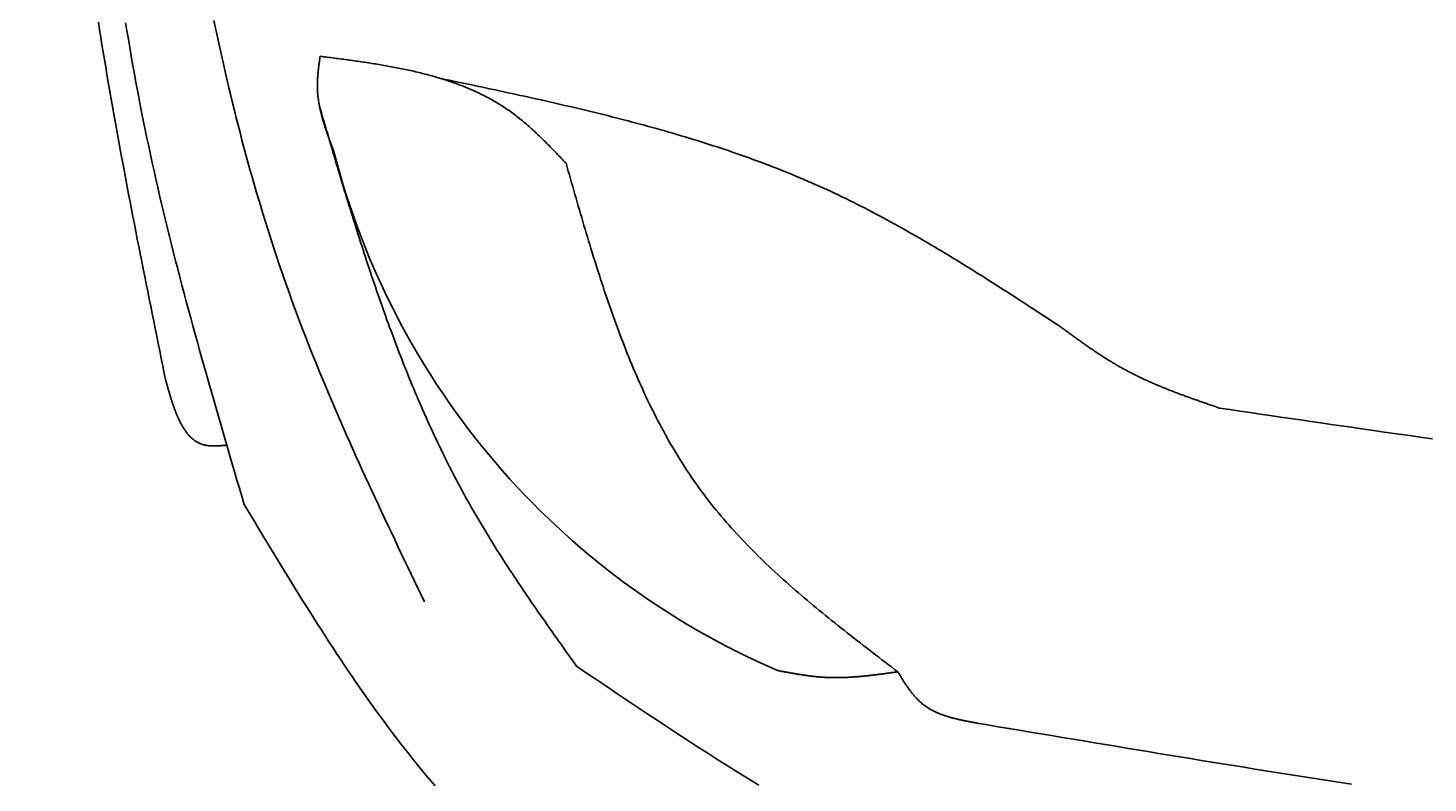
# Model space of a CAD drawing. Extents: x 715 to 7297, y -133 to 6110.
# Tile 6 of 93: x 1204 to 1818, y 1030 to 1361. Entities that reach past the tile are written whole.
import ezdxf

# ---------------------------------------------------------------- set-up
doc = ezdxf.new("R2010")
doc.units = 0
doc.layers.get('0').update_dxf_attribs({"linetype": 'CONTINUOUS'})
doc.layers.get('DEFPOINTS').update_dxf_attribs({"linetype": 'CONTINUOUS'})
doc.layers.add('4', color=3, linetype='CONTINUOUS')
doc.layers.add('CAR', color=10, linetype='CONTINUOUS')
doc.styles.get("Standard").update_dxf_attribs({"font": 'ISOCP.SHX'})
doc.dimstyles.get("Standard").update_dxf_attribs({"dimtxt": 2.5, "dimasz": 2.5, "dimexe": 1.25, "dimexo": 0.625, "dimtad": 1, "dimcen": 2.5, "dimazin": 3, "dimtfac": 1, "dimtmove": 0, "dimatfit": 3})

# ---------------------------------------------------------------- blocks, each defined once
blk = doc.blocks.new('PUNKT')
at = {"layer": '4', "color": 0, "linetype": 'BYBLOCK'}
blk.add_line((-0.5, 0), (-1, 0), dxfattribs=at)
at = {"layer": '4', "color": 0, "linetype": 'BYBLOCK', "const_width": 0.5}
blk.add_lwpolyline([(-0.25, 0, 1), (0.25, 0, 1)], format="xyb", close=True, dxfattribs=at)
blk = doc.blocks.new('*U18')
at = {"layer": '4', "color": 2}
blk.add_text('570', height=70, rotation=90, dxfattribs=at).set_placement((785.85, 2663.74))
blk = doc.blocks.new('*D4')
at = {"layer": '4'}
for p, q in [((1352.77, 5587.27), (775.85, 5587.27)), ((815.85, -72.73), (815.85, 5547.27)), ((1352.77, -112.73), (775.85, -112.73))]:
    blk.add_line(p, q, dxfattribs=at)
at = {"layer": 'DEFPOINTS', "color": 0}
for p in [(815.85, 5587.27), (1372.77, 5587.27), (1372.77, -112.73)]:
    blk.add_point(p, dxfattribs=at)
blk.add_blockref('*U18', (0, 0))
at = {"layer": '4', "xscale": 40, "yscale": 40, "zscale": 40}
for p, rotation in [((815.85, 5587.27), 90), ((815.85, -112.73), 270)]:
    blk.add_blockref('PUNKT', p, dxfattribs=dict(at, rotation=rotation))

msp = doc.modelspace()

# ---------------------------------------------------------------- linework, layer by layer
at = {"layer": 'CAR'}
for points in [[(1264.34, 1206.56, 0), (1263.67, 1209.83, 0), (1263.01, 1213.1, 0), (1262.34, 1216.36, 0), (1261.68, 1219.63, 0), (1261.02, 1222.9, 0), (1260.35, 1226.17, 0), (1259.69, 1229.44, 0), (1259.03, 1232.71, 0), (1258.37, 1235.98, 0), (1257.71, 1239.24, 0), (1257.05, 1242.51, 0), (1256.39, 1245.78, 0), (1255.74, 1249.05, 0), (1255.08, 1252.32, 0), (1254.43, 1255.59, 0), (1253.78, 1258.86, 0), (1253.13, 1262.13, 0), (1252.49, 1265.4, 0), (1251.84, 1268.67, 0), (1251.2, 1271.94, 0), (1250.57, 1275.21, 0), (1249.93, 1278.48, 0), (1249.3, 1281.75, 0), (1248.67, 1285.03, 0), (1248.04, 1288.3, 0), (1247.42, 1291.57, 0), (1246.8, 1294.84, 0), (1246.18, 1298.12, 0), (1245.57, 1301.39, 0), (1244.96, 1304.66, 0), (1244.35, 1307.94, 0), (1243.75, 1311.21, 0), (1243.15, 1314.49, 0), (1242.56, 1317.76, 0), (1241.97, 1321.04, 0), (1241.38, 1324.32, 0), (1240.8, 1327.59, 0), (1240.23, 1330.87, 0), (1239.66, 1334.15, 0), (1239.09, 1337.43, 0), (1238.53, 1340.71, 0), (1237.97, 1343.99, 0), (1237.43, 1347.27, 0), (1236.88, 1350.55, 0), (1236.34, 1353.83, 0), (1235.81, 1357.11, 0), (1235.28, 1360.4, 0), (1234.76, 1363.68, 0)], [(1246.71, 1363.46, 0), (1247.3, 1359.84, 0), (1247.91, 1356.21, 0), (1248.52, 1352.59, 0), (1249.14, 1348.97, 0), (1249.78, 1345.35, 0), (1250.43, 1341.74, 0), (1251.09, 1338.12, 0), (1251.76, 1334.51, 0), (1252.45, 1330.9, 0), (1253.14, 1327.29, 0), (1253.85, 1323.69, 0), (1254.57, 1320.08, 0), (1255.31, 1316.48, 0), (1256.05, 1312.88, 0), (1256.81, 1309.29, 0), (1257.58, 1305.69, 0), (1258.37, 1302.1, 0), (1259.16, 1298.51, 0), (1259.97, 1294.92, 0), (1260.79, 1291.33, 0), (1261.62, 1287.75, 0), (1262.46, 1284.16, 0), (1263.31, 1280.58, 0), (1264.17, 1277, 0), (1265.05, 1273.43, 0), (1265.93, 1269.85, 0), (1266.82, 1266.27, 0), (1267.72, 1262.7, 0), (1268.63, 1259.13, 0), (1269.55, 1255.56, 0), (1270.48, 1251.99, 0), (1271.41, 1248.42, 0), (1272.35, 1244.86, 0), (1273.3, 1241.29, 0), (1274.26, 1237.73, 0), (1275.23, 1234.17, 0), (1276.2, 1230.61, 0), (1277.17, 1227.05, 0), (1278.16, 1223.49, 0), (1279.15, 1219.93, 0), (1280.14, 1216.37, 0), (1281.14, 1212.82, 0), (1282.15, 1209.26, 0), (1283.16, 1205.7, 0), (1284.17, 1202.15, 0), (1285.19, 1198.6, 0), (1286.21, 1195.04, 0), (1287.23, 1191.49, 0), (1288.26, 1187.94, 0), (1289.29, 1184.39, 0), (1290.33, 1180.84, 0), (1291.36, 1177.29, 0), (1292.4, 1173.74, 0), (1293.44, 1170.19, 0), (1294.48, 1166.64, 0), (1295.52, 1163.09, 0), (1296.57, 1159.54, 0), (1297.61, 1155.99, 0), (1298.65, 1152.44, 0)], [(1377.73, 1109.71, 0), (1376.27, 1112.75, 0), (1374.82, 1115.78, 0), (1373.36, 1118.81, 0), (1371.91, 1121.84, 0), (1370.46, 1124.87, 0), (1369.01, 1127.91, 0), (1367.56, 1130.94, 0), (1366.11, 1133.97, 0), (1364.67, 1137.01, 0), (1363.23, 1140.05, 0), (1361.79, 1143.08, 0), (1360.36, 1146.12, 0), (1358.93, 1149.16, 0), (1357.51, 1152.21, 0), (1356.09, 1155.25, 0), (1354.67, 1158.3, 0), (1353.26, 1161.35, 0), (1351.86, 1164.4, 0), (1350.46, 1167.45, 0), (1349.07, 1170.5, 0), (1347.69, 1173.56, 0), (1346.31, 1176.62, 0), (1344.94, 1179.68, 0), (1343.58, 1182.75, 0), (1342.22, 1185.82, 0), (1340.88, 1188.89, 0), (1339.54, 1191.96, 0), (1338.21, 1195.04, 0), (1336.9, 1198.12, 0), (1335.59, 1201.21, 0), (1334.29, 1204.3, 0), (1333, 1207.39, 0), (1331.72, 1210.49, 0), (1330.46, 1213.59, 0), (1329.2, 1216.69, 0), (1327.96, 1219.8, 0), (1326.73, 1222.92, 0), (1325.51, 1226.04, 0), (1324.31, 1229.16, 0), (1323.12, 1232.29, 0), (1321.94, 1235.42, 0), (1320.78, 1238.56, 0), (1319.63, 1241.7, 0), (1318.49, 1244.85, 0), (1317.37, 1248.01, 0), (1316.26, 1251.17, 0), (1315.17, 1254.33, 0), (1314.08, 1257.5, 0), (1313.02, 1260.67, 0), (1311.96, 1263.85, 0), (1310.92, 1267.03, 0), (1309.89, 1270.22, 0), (1308.88, 1273.41, 0), (1307.88, 1276.61, 0), (1306.89, 1279.81, 0), (1305.92, 1283.02, 0), (1304.95, 1286.23, 0), (1304, 1289.44, 0), (1303.07, 1292.66, 0), (1302.14, 1295.88, 0), (1301.23, 1299.11, 0), (1300.33, 1302.34, 0), (1299.44, 1305.57, 0), (1298.57, 1308.81, 0), (1297.7, 1312.05, 0), (1296.85, 1315.3, 0), (1296.01, 1318.55, 0), (1295.18, 1321.8, 0), (1294.37, 1325.06, 0), (1293.56, 1328.32, 0), (1292.77, 1331.58, 0), (1291.99, 1334.85, 0), (1291.22, 1338.12, 0), (1290.46, 1341.39, 0), (1289.71, 1344.67, 0), (1288.97, 1347.95, 0), (1288.25, 1351.23, 0), (1287.53, 1354.52, 0), (1286.83, 1357.81, 0), (1286.13, 1361.1, 0), (1285.45, 1364.4, 0)], [(1331.97, 1348.75, 0), (1331.93, 1348.49, 0), (1331.9, 1348.22, 0), (1331.86, 1347.95, 0), (1331.82, 1347.68, 0), (1331.79, 1347.41, 0), (1331.75, 1347.14, 0), (1331.71, 1346.87, 0), (1331.68, 1346.6, 0), (1331.64, 1346.33, 0), (1331.6, 1346.06, 0), (1331.57, 1345.79, 0), (1331.53, 1345.52, 0), (1331.5, 1345.25, 0), (1331.46, 1344.98, 0), (1331.43, 1344.72, 0), (1331.4, 1344.45, 0), (1331.36, 1344.18, 0), (1331.33, 1343.91, 0), (1331.3, 1343.64, 0), (1331.27, 1343.37, 0), (1331.24, 1343.1, 0), (1331.21, 1342.83, 0), (1331.18, 1342.56, 0), (1331.15, 1342.3, 0), (1331.12, 1342.03, 0), (1331.09, 1341.76, 0), (1331.07, 1341.49, 0), (1331.04, 1341.22, 0), (1331.02, 1340.95, 0), (1331, 1340.69, 0), (1330.97, 1340.42, 0), (1330.95, 1340.15, 0), (1330.93, 1339.88, 0), (1330.91, 1339.61, 0), (1330.89, 1339.35, 0), (1330.88, 1339.08, 0), (1330.86, 1338.81, 0), (1330.85, 1338.54, 0), (1330.83, 1338.28, 0), (1330.82, 1338.01, 0), (1330.81, 1337.74, 0), (1330.8, 1337.47, 0), (1330.79, 1337.21, 0), (1330.79, 1336.94, 0), (1330.78, 1336.67, 0), (1330.78, 1336.41, 0), (1330.78, 1336.14, 0), (1330.78, 1335.88, 0), (1330.78, 1335.61, 0), (1330.78, 1335.34, 0), (1330.78, 1335.08, 0), (1330.79, 1334.81, 0), (1330.8, 1334.55, 0), (1330.8, 1334.28, 0), (1330.82, 1334.02, 0), (1330.83, 1333.75, 0), (1330.84, 1333.49, 0), (1330.86, 1333.22, 0), (1330.87, 1332.96, 0), (1330.89, 1332.69, 0), (1330.91, 1332.43, 0), (1330.94, 1332.16, 0), (1330.96, 1331.9, 0), (1330.99, 1331.63, 0), (1331.01, 1331.37, 0), (1331.04, 1331.11, 0), (1331.07, 1330.84, 0), (1331.1, 1330.58, 0), (1331.13, 1330.32, 0), (1331.17, 1330.05, 0), (1331.2, 1329.79, 0), (1331.24, 1329.53, 0), (1331.28, 1329.26, 0), (1331.32, 1329, 0), (1331.36, 1328.74, 0), (1331.4, 1328.48, 0), (1331.44, 1328.21, 0), (1331.49, 1327.95, 0), (1331.54, 1327.69, 0), (1331.58, 1327.43, 0), (1331.63, 1327.17, 0), (1331.68, 1326.9, 0), (1331.73, 1326.64, 0), (1331.79, 1326.38, 0), (1331.84, 1326.12, 0), (1331.9, 1325.86, 0), (1331.95, 1325.6, 0), (1332.01, 1325.33, 0), (1332.07, 1325.07, 0), (1332.13, 1324.81, 0), (1332.19, 1324.55, 0), (1332.25, 1324.29, 0), (1332.31, 1324.03, 0), (1332.38, 1323.77, 0), (1332.44, 1323.51, 0), (1332.51, 1323.25, 0), (1332.57, 1322.99, 0), (1332.64, 1322.73, 0), (1332.71, 1322.47, 0), (1332.78, 1322.21, 0), (1332.85, 1321.95, 0), (1332.92, 1321.69, 0), (1333, 1321.43, 0), (1333.07, 1321.17, 0), (1333.14, 1320.91, 0), (1333.22, 1320.65, 0), (1333.29, 1320.39, 0), (1333.37, 1320.13, 0), (1333.45, 1319.87, 0), (1333.53, 1319.61, 0), (1333.61, 1319.35, 0), (1333.69, 1319.09, 0), (1333.77, 1318.83, 0), (1333.85, 1318.57, 0), (1333.93, 1318.31, 0), (1334.02, 1318.05, 0), (1334.1, 1317.79, 0), (1334.18, 1317.54, 0), (1334.27, 1317.28, 0), (1334.35, 1317.02, 0), (1334.44, 1316.76, 0), (1334.53, 1316.5, 0), (1334.61, 1316.24, 0), (1334.7, 1315.98, 0), (1334.79, 1315.72, 0), (1334.88, 1315.47, 0), (1334.97, 1315.21, 0), (1335.06, 1314.95, 0), (1335.15, 1314.69, 0), (1335.24, 1314.43, 0), (1335.33, 1314.17, 0), (1335.43, 1313.92, 0), (1335.52, 1313.66, 0), (1335.61, 1313.4, 0), (1335.71, 1313.14, 0), (1335.8, 1312.88, 0), (1335.89, 1312.63, 0), (1335.99, 1312.37, 0), (1336.08, 1312.11, 0), (1336.18, 1311.85, 0), (1336.27, 1311.59, 0), (1336.37, 1311.34, 0), (1336.46, 1311.08, 0), (1336.56, 1310.82, 0), (1336.66, 1310.56, 0), (1336.75, 1310.3, 0), (1336.85, 1310.05, 0), (1336.95, 1309.79, 0), (1337.05, 1309.53, 0), (1337.14, 1309.27, 0), (1337.24, 1309.01, 0), (1337.34, 1308.76, 0), (1337.44, 1308.5, 0), (1337.53, 1308.24, 0), (1337.63, 1307.98, 0), (1337.73, 1307.73, 0), (1337.83, 1307.47, 0), (1337.93, 1307.21, 0), (1338.03, 1306.95, 0)], [(1439.79, 1301.87, 0), (1439.26, 1302.42, 0), (1438.73, 1302.98, 0), (1438.2, 1303.53, 0), (1437.67, 1304.09, 0), (1437.14, 1304.64, 0), (1436.61, 1305.2, 0), (1436.08, 1305.75, 0), (1435.54, 1306.3, 0), (1435.01, 1306.86, 0), (1434.48, 1307.41, 0), (1433.94, 1307.95, 0), (1433.41, 1308.5, 0), (1432.87, 1309.05, 0), (1432.34, 1309.59, 0), (1431.8, 1310.13, 0), (1431.26, 1310.68, 0), (1430.72, 1311.21, 0), (1430.18, 1311.75, 0), (1429.63, 1312.28, 0), (1429.09, 1312.82, 0), (1428.54, 1313.34, 0), (1428, 1313.87, 0), (1427.45, 1314.39, 0), (1426.9, 1314.91, 0), (1426.34, 1315.43, 0), (1425.79, 1315.94, 0), (1425.23, 1316.46, 0), (1424.68, 1316.96, 0), (1424.12, 1317.47, 0), (1423.55, 1317.97, 0), (1422.99, 1318.46, 0), (1422.42, 1318.95, 0), (1421.85, 1319.44, 0), (1421.28, 1319.92, 0), (1420.71, 1320.4, 0), (1420.13, 1320.88, 0), (1419.55, 1321.35, 0), (1418.97, 1321.81, 0), (1418.39, 1322.27, 0), (1417.8, 1322.73, 0), (1417.21, 1323.18, 0), (1416.61, 1323.62, 0), (1416.02, 1324.06, 0), (1415.42, 1324.5, 0), (1414.82, 1324.92, 0), (1414.21, 1325.35, 0), (1413.6, 1325.76, 0), (1412.99, 1326.17, 0), (1412.37, 1326.58, 0), (1411.75, 1326.98, 0), (1411.13, 1327.37, 0), (1410.51, 1327.76, 0), (1409.88, 1328.15, 0), (1409.25, 1328.53, 0), (1408.62, 1328.9, 0), (1407.98, 1329.27, 0), (1407.34, 1329.63, 0), (1406.7, 1329.99, 0), (1406.05, 1330.34, 0), (1405.4, 1330.69, 0), (1404.75, 1331.03, 0), (1404.1, 1331.37, 0), (1403.44, 1331.7, 0), (1402.78, 1332.03, 0), (1402.12, 1332.35, 0), (1401.46, 1332.67, 0), (1400.79, 1332.99, 0), (1400.12, 1333.3, 0), (1399.45, 1333.6, 0), (1398.77, 1333.9, 0), (1398.1, 1334.2, 0), (1397.42, 1334.49, 0), (1396.73, 1334.78, 0), (1396.05, 1335.06, 0), (1395.36, 1335.34, 0), (1394.67, 1335.62, 0), (1393.98, 1335.89, 0), (1393.29, 1336.15, 0), (1392.59, 1336.42, 0), (1391.89, 1336.68, 0), (1391.19, 1336.93, 0), (1390.49, 1337.18, 0), (1389.78, 1337.43, 0), (1389.07, 1337.67, 0), (1388.37, 1337.91, 0), (1387.65, 1338.15, 0), (1386.94, 1338.38, 0), (1386.22, 1338.61, 0), (1385.51, 1338.83, 0), (1384.79, 1339.05, 0), (1384.07, 1339.27, 0), (1383.34, 1339.49, 0), (1382.62, 1339.7, 0), (1381.89, 1339.91, 0), (1381.16, 1340.11, 0), (1380.43, 1340.31, 0), (1379.7, 1340.51, 0), (1378.96, 1340.71, 0), (1378.23, 1340.9, 0), (1377.49, 1341.09, 0), (1376.75, 1341.27, 0), (1376.01, 1341.46, 0), (1375.26, 1341.64, 0), (1374.52, 1341.82, 0), (1373.77, 1341.99, 0), (1373.03, 1342.16, 0), (1372.28, 1342.33, 0), (1371.53, 1342.5, 0), (1370.78, 1342.66, 0), (1370.02, 1342.83, 0), (1369.27, 1342.99, 0), (1368.51, 1343.14, 0), (1367.75, 1343.3, 0), (1367, 1343.45, 0), (1366.24, 1343.6, 0), (1365.47, 1343.75, 0), (1364.71, 1343.9, 0), (1363.95, 1344.04, 0), (1363.18, 1344.18, 0), (1362.42, 1344.32, 0), (1361.65, 1344.46, 0), (1360.88, 1344.6, 0), (1360.11, 1344.73, 0), (1359.34, 1344.86, 0), (1358.57, 1344.99, 0), (1357.8, 1345.12, 0), (1357.03, 1345.25, 0), (1356.25, 1345.38, 0), (1355.48, 1345.5, 0), (1354.7, 1345.62, 0), (1353.93, 1345.74, 0), (1353.15, 1345.86, 0), (1352.37, 1345.98, 0), (1351.59, 1346.1, 0), (1350.81, 1346.22, 0), (1350.03, 1346.33, 0), (1349.25, 1346.44, 0), (1348.47, 1346.56, 0), (1347.69, 1346.67, 0), (1346.91, 1346.78, 0), (1346.13, 1346.89, 0), (1345.34, 1347, 0), (1344.56, 1347.1, 0), (1343.77, 1347.21, 0), (1342.99, 1347.32, 0), (1342.2, 1347.42, 0), (1341.42, 1347.53, 0), (1340.63, 1347.63, 0), (1339.85, 1347.74, 0), (1339.06, 1347.84, 0), (1338.27, 1347.94, 0), (1337.49, 1348.04, 0), (1336.7, 1348.15, 0), (1335.91, 1348.25, 0), (1335.12, 1348.35, 0), (1334.34, 1348.45, 0), (1333.55, 1348.55, 0), (1332.76, 1348.65, 0), (1331.97, 1348.75, 0)], [(1656.36, 1230.37, 0), (1654.8, 1231.39, 0), (1653.24, 1232.41, 0), (1651.67, 1233.43, 0), (1650.11, 1234.46, 0), (1648.55, 1235.48, 0), (1646.99, 1236.5, 0), (1645.42, 1237.51, 0), (1643.86, 1238.53, 0), (1642.29, 1239.55, 0), (1640.73, 1240.57, 0), (1639.16, 1241.58, 0), (1637.6, 1242.59, 0), (1636.03, 1243.61, 0), (1634.47, 1244.62, 0), (1632.9, 1245.63, 0), (1631.33, 1246.63, 0), (1629.76, 1247.64, 0), (1628.19, 1248.64, 0), (1626.62, 1249.64, 0), (1625.04, 1250.64, 0), (1623.47, 1251.63, 0), (1621.9, 1252.63, 0), (1620.32, 1253.62, 0), (1618.74, 1254.61, 0), (1617.17, 1255.59, 0), (1615.59, 1256.57, 0), (1614.01, 1257.55, 0), (1612.42, 1258.52, 0), (1610.84, 1259.5, 0), (1609.25, 1260.46, 0), (1607.67, 1261.43, 0), (1606.08, 1262.39, 0), (1604.49, 1263.34, 0), (1602.9, 1264.3, 0), (1601.3, 1265.24, 0), (1599.71, 1266.19, 0), (1598.11, 1267.13, 0), (1596.51, 1268.06, 0), (1594.91, 1268.99, 0), (1593.3, 1269.92, 0), (1591.7, 1270.84, 0), (1590.09, 1271.75, 0), (1588.48, 1272.66, 0), (1586.87, 1273.57, 0), (1585.25, 1274.47, 0), (1583.64, 1275.36, 0), (1582.02, 1276.25, 0), (1580.4, 1277.13, 0), (1578.77, 1278.01, 0), (1577.14, 1278.88, 0), (1575.51, 1279.74, 0), (1573.88, 1280.6, 0), (1572.25, 1281.45, 0), (1570.61, 1282.29, 0), (1568.97, 1283.13, 0), (1567.32, 1283.96, 0), (1565.68, 1284.79, 0), (1564.03, 1285.6, 0), (1562.37, 1286.41, 0), (1560.72, 1287.22, 0), (1559.06, 1288.01, 0), (1557.4, 1288.8, 0), (1555.73, 1289.58, 0), (1554.06, 1290.35, 0), (1552.39, 1291.11, 0), (1550.71, 1291.87, 0), (1549.03, 1292.62, 0), (1547.35, 1293.36, 0), (1545.67, 1294.09, 0), (1543.98, 1294.82, 0), (1542.28, 1295.53, 0), (1540.59, 1296.24, 0), (1538.89, 1296.95, 0), (1537.19, 1297.64, 0), (1535.48, 1298.33, 0), (1533.77, 1299.01, 0), (1532.06, 1299.68, 0), (1530.35, 1300.35, 0), (1528.63, 1301.01, 0), (1526.91, 1301.66, 0), (1525.19, 1302.31, 0), (1523.46, 1302.95, 0), (1521.74, 1303.58, 0), (1520, 1304.21, 0), (1518.27, 1304.83, 0), (1516.53, 1305.44, 0), (1514.8, 1306.05, 0), (1513.05, 1306.65, 0), (1511.31, 1307.25, 0), (1509.56, 1307.84, 0), (1507.81, 1308.42, 0), (1506.06, 1309, 0), (1504.31, 1309.57, 0), (1502.55, 1310.14, 0), (1500.79, 1310.7, 0), (1499.03, 1311.26, 0), (1497.26, 1311.81, 0), (1495.5, 1312.35, 0), (1493.73, 1312.89, 0), (1491.96, 1313.43, 0), (1490.19, 1313.96, 0), (1488.41, 1314.48, 0), (1486.64, 1315, 0), (1484.86, 1315.52, 0), (1483.08, 1316.03, 0), (1481.29, 1316.53, 0), (1479.51, 1317.04, 0), (1477.72, 1317.53, 0), (1475.93, 1318.03, 0), (1474.14, 1318.51, 0), (1472.35, 1319, 0), (1470.56, 1319.48, 0), (1468.76, 1319.95, 0), (1466.96, 1320.43, 0), (1465.17, 1320.89, 0), (1463.36, 1321.36, 0), (1461.56, 1321.82, 0), (1459.76, 1322.28, 0), (1457.95, 1322.73, 0), (1456.15, 1323.18, 0), (1454.34, 1323.63, 0), (1452.53, 1324.07, 0), (1450.72, 1324.51, 0), (1448.91, 1324.95, 0), (1447.09, 1325.39, 0), (1445.28, 1325.82, 0), (1443.46, 1326.25, 0), (1441.65, 1326.67, 0), (1439.83, 1327.1, 0), (1438.01, 1327.52, 0), (1436.19, 1327.94, 0), (1434.37, 1328.35, 0), (1432.55, 1328.77, 0), (1430.72, 1329.18, 0), (1428.9, 1329.59, 0), (1427.08, 1330, 0), (1425.25, 1330.4, 0), (1423.42, 1330.81, 0), (1421.6, 1331.21, 0), (1419.77, 1331.61, 0), (1417.94, 1332.01, 0), (1416.11, 1332.41, 0), (1414.28, 1332.8, 0), (1412.45, 1333.2, 0), (1410.62, 1333.59, 0), (1408.79, 1333.98, 0), (1406.95, 1334.37, 0), (1405.12, 1334.76, 0), (1403.29, 1335.15, 0), (1401.46, 1335.54, 0), (1399.62, 1335.92, 0), (1397.79, 1336.31, 0), (1395.95, 1336.7, 0), (1394.12, 1337.08, 0), (1392.29, 1337.47, 0), (1390.45, 1337.85, 0), (1388.62, 1338.24, 0), (1386.78, 1338.62, 0), (1384.95, 1339, 0)], [(1331.74, 1326.62, 0), (1332.23, 1324.96, 0), (1332.71, 1323.31, 0), (1333.2, 1321.65, 0), (1333.69, 1320, 0), (1334.18, 1318.34, 0), (1334.66, 1316.69, 0), (1335.15, 1315.03, 0), (1335.64, 1313.38, 0), (1336.13, 1311.72, 0), (1336.62, 1310.07, 0), (1337.11, 1308.42, 0), (1337.6, 1306.76, 0), (1338.09, 1305.11, 0), (1338.58, 1303.46, 0), (1339.08, 1301.81, 0), (1339.57, 1300.16, 0), (1340.06, 1298.5, 0), (1340.56, 1296.85, 0), (1341.06, 1295.2, 0), (1341.56, 1293.55, 0), (1342.05, 1291.91, 0), (1342.56, 1290.26, 0), (1343.06, 1288.61, 0), (1343.56, 1286.96, 0), (1344.06, 1285.32, 0), (1344.57, 1283.67, 0), (1345.08, 1282.03, 0), (1345.59, 1280.38, 0), (1346.1, 1278.74, 0), (1346.61, 1277.1, 0), (1347.12, 1275.46, 0), (1347.64, 1273.82, 0), (1348.16, 1272.18, 0), (1348.68, 1270.54, 0), (1349.2, 1268.9, 0), (1349.72, 1267.27, 0), (1350.25, 1265.63, 0), (1350.78, 1264, 0), (1351.31, 1262.36, 0), (1351.84, 1260.73, 0), (1352.37, 1259.1, 0), (1352.91, 1257.47, 0), (1353.45, 1255.84, 0), (1353.99, 1254.22, 0), (1354.54, 1252.59, 0), (1355.08, 1250.97, 0), (1355.63, 1249.34, 0), (1356.19, 1247.72, 0), (1356.74, 1246.1, 0), (1357.3, 1244.48, 0), (1357.86, 1242.87, 0), (1358.43, 1241.25, 0), (1358.99, 1239.64, 0), (1359.56, 1238.02, 0), (1360.14, 1236.41, 0), (1360.71, 1234.8, 0), (1361.29, 1233.2, 0), (1361.88, 1231.59, 0), (1362.46, 1229.99, 0), (1363.05, 1228.39, 0), (1363.65, 1226.78, 0), (1364.25, 1225.19, 0), (1364.85, 1223.59, 0), (1365.45, 1221.99, 0), (1366.06, 1220.4, 0), (1366.67, 1218.81, 0), (1367.29, 1217.22, 0), (1367.91, 1215.63, 0), (1368.53, 1214.05, 0), (1369.16, 1212.47, 0), (1369.79, 1210.88, 0), (1370.43, 1209.31, 0), (1371.07, 1207.73, 0), (1371.71, 1206.15, 0), (1372.36, 1204.58, 0), (1373.01, 1203.01, 0), (1373.67, 1201.44, 0), (1374.33, 1199.88, 0), (1375, 1198.32, 0), (1375.67, 1196.75, 0), (1376.35, 1195.2, 0), (1377.03, 1193.64, 0), (1377.71, 1192.09, 0), (1378.4, 1190.54, 0), (1379.1, 1188.99, 0), (1379.8, 1187.44, 0), (1380.5, 1185.9, 0), (1381.21, 1184.36, 0), (1381.93, 1182.82, 0), (1382.65, 1181.28, 0), (1383.37, 1179.75, 0), (1384.1, 1178.22, 0), (1384.84, 1176.69, 0), (1385.58, 1175.17, 0), (1386.33, 1173.65, 0), (1387.08, 1172.13, 0), (1387.84, 1170.61, 0), (1388.61, 1169.1, 0), (1389.38, 1167.59, 0), (1390.15, 1166.08, 0), (1390.93, 1164.57, 0), (1391.72, 1163.07, 0), (1392.51, 1161.57, 0), (1393.31, 1160.08, 0), (1394.12, 1158.59, 0), (1394.93, 1157.1, 0), (1395.75, 1155.61, 0), (1396.57, 1154.13, 0), (1397.4, 1152.65, 0), (1398.24, 1151.17, 0), (1399.08, 1149.7, 0), (1399.93, 1148.23, 0), (1400.78, 1146.76, 0), (1401.64, 1145.3, 0), (1402.51, 1143.84, 0), (1403.38, 1142.38, 0), (1404.26, 1140.93, 0), (1405.14, 1139.47, 0), (1406.03, 1138.02, 0), (1406.93, 1136.58, 0), (1407.82, 1135.13, 0), (1408.73, 1133.69, 0), (1409.64, 1132.25, 0), (1410.55, 1130.81, 0), (1411.47, 1129.38, 0), (1412.39, 1127.95, 0), (1413.31, 1126.52, 0), (1414.24, 1125.09, 0), (1415.18, 1123.66, 0), (1416.12, 1122.24, 0), (1417.06, 1120.81, 0), (1418, 1119.39, 0), (1418.95, 1117.97, 0), (1419.9, 1116.56, 0), (1420.86, 1115.14, 0), (1421.82, 1113.73, 0), (1422.78, 1112.32, 0), (1423.74, 1110.9, 0), (1424.71, 1109.49, 0), (1425.68, 1108.09, 0), (1426.65, 1106.68, 0), (1427.63, 1105.27, 0), (1428.6, 1103.87, 0), (1429.58, 1102.46, 0), (1430.56, 1101.06, 0), (1431.54, 1099.66, 0), (1432.53, 1098.26, 0), (1433.51, 1096.86, 0), (1434.5, 1095.46, 0), (1435.49, 1094.06, 0), (1436.47, 1092.66, 0), (1437.47, 1091.27, 0), (1438.46, 1089.87, 0), (1439.45, 1088.47, 0), (1440.44, 1087.07, 0), (1441.43, 1085.68, 0), (1442.43, 1084.28, 0), (1443.42, 1082.89, 0), (1444.41, 1081.49, 0)], [(1585.2, 1079.08, 0), (1583.81, 1080.14, 0), (1582.42, 1081.2, 0), (1581.02, 1082.27, 0), (1579.63, 1083.33, 0), (1578.24, 1084.39, 0), (1576.85, 1085.46, 0), (1575.46, 1086.53, 0), (1574.07, 1087.59, 0), (1572.68, 1088.66, 0), (1571.3, 1089.73, 0), (1569.92, 1090.8, 0), (1568.53, 1091.87, 0), (1567.15, 1092.94, 0), (1565.78, 1094.02, 0), (1564.4, 1095.09, 0), (1563.03, 1096.17, 0), (1561.66, 1097.25, 0), (1560.29, 1098.33, 0), (1558.93, 1099.42, 0), (1557.57, 1100.5, 0), (1556.21, 1101.59, 0), (1554.86, 1102.68, 0), (1553.51, 1103.78, 0), (1552.16, 1104.87, 0), (1550.82, 1105.97, 0), (1549.48, 1107.07, 0), (1548.15, 1108.18, 0), (1546.82, 1109.29, 0), (1545.5, 1110.4, 0), (1544.18, 1111.52, 0), (1542.87, 1112.64, 0), (1541.56, 1113.76, 0), (1540.26, 1114.89, 0), (1538.96, 1116.02, 0), (1537.67, 1117.16, 0), (1536.38, 1118.29, 0), (1535.1, 1119.44, 0), (1533.83, 1120.59, 0), (1532.57, 1121.74, 0), (1531.31, 1122.9, 0), (1530.06, 1124.06, 0), (1528.81, 1125.23, 0), (1527.57, 1126.4, 0), (1526.34, 1127.58, 0), (1525.12, 1128.76, 0), (1523.9, 1129.95, 0), (1522.7, 1131.15, 0), (1521.5, 1132.35, 0), (1520.31, 1133.55, 0), (1519.12, 1134.77, 0), (1517.95, 1135.98, 0), (1516.79, 1137.21, 0), (1515.63, 1138.44, 0), (1514.48, 1139.67, 0), (1513.34, 1140.92, 0), (1512.22, 1142.17, 0), (1511.1, 1143.43, 0), (1509.99, 1144.69, 0), (1508.89, 1145.96, 0), (1507.8, 1147.24, 0), (1506.72, 1148.52, 0), (1505.65, 1149.82, 0), (1504.6, 1151.12, 0), (1503.55, 1152.43, 0), (1502.51, 1153.74, 0), (1501.49, 1155.07, 0), (1500.48, 1156.4, 0), (1499.48, 1157.74, 0), (1498.49, 1159.08, 0), (1497.51, 1160.44, 0), (1496.54, 1161.8, 0), (1495.58, 1163.17, 0), (1494.63, 1164.55, 0), (1493.7, 1165.94, 0), (1492.77, 1167.33, 0), (1491.86, 1168.73, 0), (1490.95, 1170.14, 0), (1490.06, 1171.55, 0), (1489.17, 1172.98, 0), (1488.3, 1174.41, 0), (1487.43, 1175.84, 0), (1486.58, 1177.28, 0), (1485.73, 1178.73, 0), (1484.89, 1180.19, 0), (1484.06, 1181.65, 0), (1483.25, 1183.12, 0), (1482.44, 1184.6, 0), (1481.64, 1186.08, 0), (1480.84, 1187.57, 0), (1480.06, 1189.06, 0), (1479.28, 1190.56, 0), (1478.52, 1192.06, 0), (1477.76, 1193.58, 0), (1477.01, 1195.09, 0), (1476.27, 1196.62, 0), (1475.53, 1198.14, 0), (1474.81, 1199.68, 0), (1474.09, 1201.22, 0), (1473.38, 1202.76, 0), (1472.67, 1204.31, 0), (1471.98, 1205.87, 0), (1471.29, 1207.43, 0), (1470.6, 1208.99, 0), (1469.93, 1210.56, 0), (1469.26, 1212.14, 0), (1468.6, 1213.72, 0), (1467.94, 1215.3, 0), (1467.29, 1216.89, 0), (1466.65, 1218.48, 0), (1466.01, 1220.08, 0), (1465.38, 1221.68, 0), (1464.76, 1223.29, 0), (1464.14, 1224.9, 0), (1463.53, 1226.51, 0), (1462.92, 1228.13, 0), (1462.32, 1229.75, 0), (1461.72, 1231.38, 0), (1461.13, 1233.01, 0), (1460.54, 1234.64, 0), (1459.96, 1236.27, 0), (1459.38, 1237.91, 0), (1458.81, 1239.56, 0), (1458.24, 1241.2, 0), (1457.68, 1242.85, 0), (1457.12, 1244.5, 0), (1456.56, 1246.16, 0), (1456.01, 1247.82, 0), (1455.47, 1249.48, 0), (1454.92, 1251.14, 0), (1454.38, 1252.81, 0), (1453.85, 1254.48, 0), (1453.31, 1256.15, 0), (1452.79, 1257.82, 0), (1452.26, 1259.5, 0), (1451.74, 1261.17, 0), (1451.22, 1262.85, 0), (1450.7, 1264.53, 0), (1450.19, 1266.22, 0), (1449.67, 1267.9, 0), (1449.16, 1269.59, 0), (1448.66, 1271.28, 0), (1448.15, 1272.97, 0), (1447.65, 1274.66, 0), (1447.15, 1276.36, 0), (1446.65, 1278.05, 0), (1446.15, 1279.75, 0), (1445.66, 1281.44, 0), (1445.16, 1283.14, 0), (1444.67, 1284.84, 0), (1444.18, 1286.54, 0), (1443.69, 1288.24, 0), (1443.2, 1289.94, 0), (1442.71, 1291.65, 0), (1442.23, 1293.35, 0), (1441.74, 1295.05, 0), (1441.25, 1296.76, 0), (1440.77, 1298.46, 0), (1440.28, 1300.16, 0), (1439.79, 1301.87, 0)], [(1726.32, 1194.6, 0), (1725.85, 1194.76, 0), (1725.37, 1194.92, 0), (1724.9, 1195.08, 0), (1724.43, 1195.25, 0), (1723.95, 1195.41, 0), (1723.48, 1195.57, 0), (1723.01, 1195.73, 0), (1722.53, 1195.9, 0), (1722.06, 1196.06, 0), (1721.59, 1196.22, 0), (1721.12, 1196.39, 0), (1720.64, 1196.55, 0), (1720.17, 1196.71, 0), (1719.7, 1196.88, 0), (1719.23, 1197.04, 0), (1718.75, 1197.21, 0), (1718.28, 1197.37, 0), (1717.81, 1197.53, 0), (1717.34, 1197.7, 0), (1716.87, 1197.87, 0), (1716.39, 1198.03, 0), (1715.92, 1198.2, 0), (1715.45, 1198.37, 0), (1714.98, 1198.53, 0), (1714.51, 1198.7, 0), (1714.04, 1198.87, 0), (1713.57, 1199.04, 0), (1713.1, 1199.21, 0), (1712.63, 1199.38, 0), (1712.16, 1199.55, 0), (1711.69, 1199.72, 0), (1711.23, 1199.89, 0), (1710.76, 1200.06, 0), (1710.29, 1200.23, 0), (1709.82, 1200.4, 0), (1709.35, 1200.58, 0), (1708.89, 1200.75, 0), (1708.42, 1200.93, 0), (1707.95, 1201.1, 0), (1707.49, 1201.28, 0), (1707.02, 1201.46, 0), (1706.56, 1201.63, 0), (1706.09, 1201.81, 0), (1705.63, 1201.99, 0), (1705.16, 1202.17, 0), (1704.7, 1202.35, 0), (1704.24, 1202.53, 0), (1703.78, 1202.72, 0), (1703.31, 1202.9, 0), (1702.85, 1203.09, 0), (1702.39, 1203.27, 0), (1701.93, 1203.46, 0), (1701.47, 1203.64, 0), (1701.01, 1203.83, 0), (1700.55, 1204.02, 0), (1700.09, 1204.21, 0), (1699.64, 1204.4, 0), (1699.18, 1204.59, 0), (1698.72, 1204.79, 0), (1698.26, 1204.98, 0), (1697.81, 1205.18, 0), (1697.35, 1205.37, 0), (1696.9, 1205.57, 0), (1696.44, 1205.77, 0), (1695.99, 1205.97, 0), (1695.54, 1206.17, 0), (1695.09, 1206.37, 0), (1694.64, 1206.58, 0), (1694.18, 1206.78, 0), (1693.73, 1206.99, 0), (1693.28, 1207.19, 0), (1692.84, 1207.4, 0), (1692.39, 1207.61, 0), (1691.94, 1207.82, 0), (1691.49, 1208.04, 0), (1691.05, 1208.25, 0), (1690.6, 1208.46, 0), (1690.16, 1208.68, 0), (1689.71, 1208.9, 0), (1689.27, 1209.12, 0), (1688.83, 1209.34, 0), (1688.39, 1209.56, 0), (1687.95, 1209.79, 0), (1687.51, 1210.01, 0), (1687.07, 1210.24, 0), (1686.63, 1210.47, 0), (1686.19, 1210.7, 0), (1685.76, 1210.93, 0), (1685.32, 1211.16, 0), (1684.89, 1211.4, 0), (1684.45, 1211.63, 0), (1684.02, 1211.87, 0), (1683.59, 1212.11, 0), (1683.16, 1212.35, 0), (1682.72, 1212.59, 0), (1682.29, 1212.84, 0), (1681.87, 1213.08, 0), (1681.44, 1213.33, 0), (1681.01, 1213.58, 0), (1680.58, 1213.83, 0), (1680.16, 1214.08, 0), (1679.73, 1214.34, 0), (1679.31, 1214.59, 0), (1678.89, 1214.85, 0), (1678.46, 1215.11, 0), (1678.04, 1215.36, 0), (1677.62, 1215.62, 0), (1677.2, 1215.89, 0), (1676.78, 1216.15, 0), (1676.36, 1216.41, 0), (1675.94, 1216.68, 0), (1675.53, 1216.95, 0), (1675.11, 1217.21, 0), (1674.69, 1217.48, 0), (1674.28, 1217.75, 0), (1673.86, 1218.02, 0), (1673.45, 1218.3, 0), (1673.03, 1218.57, 0), (1672.62, 1218.84, 0), (1672.2, 1219.12, 0), (1671.79, 1219.4, 0), (1671.38, 1219.67, 0), (1670.97, 1219.95, 0), (1670.56, 1220.23, 0), (1670.15, 1220.51, 0), (1669.74, 1220.79, 0), (1669.33, 1221.07, 0), (1668.92, 1221.35, 0), (1668.51, 1221.64, 0), (1668.1, 1221.92, 0), (1667.69, 1222.21, 0), (1667.28, 1222.49, 0), (1666.87, 1222.78, 0), (1666.47, 1223.06, 0), (1666.06, 1223.35, 0), (1665.65, 1223.64, 0), (1665.25, 1223.93, 0), (1664.84, 1224.22, 0), (1664.44, 1224.51, 0), (1664.03, 1224.8, 0), (1663.63, 1225.09, 0), (1663.22, 1225.38, 0), (1662.82, 1225.67, 0), (1662.41, 1225.96, 0), (1662.01, 1226.25, 0), (1661.6, 1226.55, 0), (1661.2, 1226.84, 0), (1660.8, 1227.13, 0), (1660.39, 1227.43, 0), (1659.99, 1227.72, 0), (1659.59, 1228.01, 0), (1659.18, 1228.31, 0), (1658.78, 1228.6, 0), (1658.38, 1228.9, 0), (1657.97, 1229.19, 0), (1657.57, 1229.49, 0), (1657.17, 1229.78, 0), (1656.76, 1230.07, 0), (1656.36, 1230.37, 0)], [(1291.05, 1178.36, 0), (1290.77, 1178.33, 0), (1290.49, 1178.31, 0), (1290.21, 1178.28, 0), (1289.92, 1178.26, 0), (1289.64, 1178.23, 0), (1289.36, 1178.21, 0), (1289.08, 1178.19, 0), (1288.8, 1178.17, 0), (1288.52, 1178.15, 0), (1288.25, 1178.13, 0), (1287.97, 1178.11, 0), (1287.69, 1178.09, 0), (1287.42, 1178.07, 0), (1287.14, 1178.06, 0), (1286.87, 1178.05, 0), (1286.59, 1178.04, 0), (1286.32, 1178.03, 0), (1286.05, 1178.02, 0), (1285.78, 1178.02, 0), (1285.51, 1178.02, 0), (1285.24, 1178.02, 0), (1284.98, 1178.02, 0), (1284.71, 1178.02, 0), (1284.45, 1178.03, 0), (1284.19, 1178.04, 0), (1283.93, 1178.06, 0), (1283.67, 1178.08, 0), (1283.42, 1178.1, 0), (1283.16, 1178.12, 0), (1282.91, 1178.15, 0), (1282.66, 1178.18, 0), (1282.41, 1178.22, 0), (1282.17, 1178.25, 0), (1281.93, 1178.3, 0), (1281.68, 1178.34, 0), (1281.45, 1178.4, 0), (1281.21, 1178.45, 0), (1280.98, 1178.51, 0), (1280.75, 1178.58, 0), (1280.52, 1178.64, 0), (1280.29, 1178.72, 0), (1280.06, 1178.79, 0), (1279.84, 1178.87, 0), (1279.62, 1178.96, 0), (1279.41, 1179.05, 0), (1279.19, 1179.14, 0), (1278.98, 1179.24, 0), (1278.77, 1179.34, 0), (1278.56, 1179.44, 0), (1278.35, 1179.55, 0), (1278.15, 1179.66, 0), (1277.94, 1179.78, 0), (1277.74, 1179.9, 0), (1277.54, 1180.02, 0), (1277.35, 1180.15, 0), (1277.15, 1180.28, 0), (1276.96, 1180.41, 0), (1276.77, 1180.55, 0), (1276.58, 1180.69, 0), (1276.4, 1180.84, 0), (1276.21, 1180.98, 0), (1276.03, 1181.13, 0), (1275.85, 1181.29, 0), (1275.67, 1181.45, 0), (1275.49, 1181.61, 0), (1275.32, 1181.77, 0), (1275.14, 1181.94, 0), (1274.97, 1182.11, 0), (1274.8, 1182.29, 0), (1274.64, 1182.46, 0), (1274.47, 1182.65, 0), (1274.3, 1182.83, 0), (1274.14, 1183.02, 0), (1273.98, 1183.2, 0), (1273.82, 1183.4, 0), (1273.66, 1183.59, 0), (1273.51, 1183.79, 0), (1273.35, 1183.99, 0), (1273.2, 1184.2, 0), (1273.05, 1184.4, 0), (1272.9, 1184.61, 0), (1272.75, 1184.82, 0), (1272.6, 1185.04, 0), (1272.46, 1185.26, 0), (1272.31, 1185.48, 0), (1272.17, 1185.7, 0), (1272.03, 1185.93, 0), (1271.89, 1186.15, 0), (1271.75, 1186.38, 0), (1271.61, 1186.62, 0), (1271.48, 1186.85, 0), (1271.34, 1187.09, 0), (1271.21, 1187.33, 0), (1271.08, 1187.57, 0), (1270.95, 1187.81, 0), (1270.82, 1188.06, 0), (1270.69, 1188.31, 0), (1270.56, 1188.56, 0), (1270.44, 1188.81, 0), (1270.31, 1189.07, 0), (1270.19, 1189.33, 0), (1270.07, 1189.59, 0), (1269.95, 1189.85, 0), (1269.83, 1190.11, 0), (1269.71, 1190.37, 0), (1269.59, 1190.64, 0), (1269.47, 1190.91, 0), (1269.36, 1191.18, 0), (1269.24, 1191.45, 0), (1269.13, 1191.73, 0), (1269.02, 1192, 0), (1268.9, 1192.28, 0), (1268.79, 1192.56, 0), (1268.68, 1192.84, 0), (1268.57, 1193.12, 0), (1268.47, 1193.41, 0), (1268.36, 1193.69, 0), (1268.25, 1193.98, 0), (1268.15, 1194.27, 0), (1268.04, 1194.56, 0), (1267.94, 1194.85, 0), (1267.83, 1195.14, 0), (1267.73, 1195.43, 0), (1267.63, 1195.73, 0), (1267.53, 1196.02, 0), (1267.42, 1196.32, 0), (1267.32, 1196.62, 0), (1267.22, 1196.92, 0), (1267.13, 1197.22, 0), (1267.03, 1197.52, 0), (1266.93, 1197.82, 0), (1266.83, 1198.13, 0), (1266.74, 1198.43, 0), (1266.64, 1198.74, 0), (1266.54, 1199.04, 0), (1266.45, 1199.35, 0), (1266.35, 1199.66, 0), (1266.26, 1199.96, 0), (1266.16, 1200.27, 0), (1266.07, 1200.58, 0), (1265.98, 1200.89, 0), (1265.88, 1201.21, 0), (1265.79, 1201.52, 0), (1265.7, 1201.83, 0), (1265.61, 1202.14, 0), (1265.52, 1202.46, 0), (1265.42, 1202.77, 0), (1265.33, 1203.09, 0), (1265.24, 1203.4, 0), (1265.15, 1203.71, 0), (1265.06, 1204.03, 0), (1264.97, 1204.35, 0), (1264.88, 1204.66, 0), (1264.79, 1204.98, 0), (1264.7, 1205.29, 0), (1264.61, 1205.61, 0), (1264.52, 1205.93, 0), (1264.43, 1206.24, 0), (1264.34, 1206.56, 0)], [(1819.58, 1181.15, 0), (1815.14, 1181.77, 0), (1810.69, 1182.39, 0), (1806.25, 1183.02, 0), (1801.81, 1183.65, 0), (1797.37, 1184.28, 0), (1792.93, 1184.92, 0), (1788.49, 1185.55, 0), (1784.05, 1186.19, 0), (1779.61, 1186.83, 0), (1775.17, 1187.47, 0), (1770.72, 1188.11, 0), (1766.28, 1188.76, 0), (1761.84, 1189.4, 0), (1757.4, 1190.05, 0), (1752.96, 1190.7, 0), (1748.52, 1191.35, 0), (1744.08, 1192, 0), (1739.64, 1192.65, 0), (1735.2, 1193.3, 0), (1730.76, 1193.95, 0), (1726.32, 1194.6, 0)], [(1298.65, 1152.44, 0), (1300.24, 1149.8, 0), (1301.83, 1147.16, 0), (1303.43, 1144.51, 0), (1305.02, 1141.87, 0), (1306.61, 1139.23, 0), (1308.21, 1136.59, 0), (1309.8, 1133.95, 0), (1311.4, 1131.31, 0), (1313, 1128.68, 0), (1314.61, 1126.05, 0), (1316.21, 1123.42, 0), (1317.82, 1120.8, 0), (1319.44, 1118.18, 0), (1321.05, 1115.57, 0), (1322.67, 1112.96, 0), (1324.3, 1110.35, 0), (1325.93, 1107.75, 0), (1327.57, 1105.15, 0), (1329.21, 1102.56, 0), (1330.85, 1099.98, 0), (1332.51, 1097.4, 0), (1334.16, 1094.83, 0), (1335.83, 1092.27, 0), (1337.5, 1089.71, 0), (1339.18, 1087.16, 0), (1340.87, 1084.62, 0), (1342.56, 1082.09, 0), (1344.26, 1079.57, 0), (1345.97, 1077.05, 0), (1347.69, 1074.55, 0), (1349.42, 1072.05, 0), (1351.16, 1069.56, 0), (1352.9, 1067.09, 0), (1354.66, 1064.62, 0), (1356.42, 1062.17, 0), (1358.2, 1059.73, 0), (1359.99, 1057.29, 0), (1361.78, 1054.87, 0), (1363.59, 1052.47, 0), (1365.41, 1050.07, 0), (1367.25, 1047.69, 0), (1369.09, 1045.32, 0), (1370.95, 1042.96, 0), (1372.82, 1040.62, 0), (1374.7, 1038.29, 0), (1376.6, 1035.98, 0), (1378.51, 1033.68, 0), (1380.43, 1031.4, 0), (1382.37, 1029.13, 0)], [(1444.41, 1081.49, 0), (1448.82, 1078.52, 0), (1453.22, 1075.55, 0), (1457.63, 1072.58, 0), (1462.03, 1069.61, 0), (1466.44, 1066.66, 0), (1470.86, 1063.71, 0), (1475.27, 1060.76, 0), (1479.69, 1057.83, 0), (1484.12, 1054.92, 0), (1488.55, 1052.01, 0), (1492.98, 1049.12, 0), (1497.43, 1046.25, 0), (1501.87, 1043.39, 0), (1506.33, 1040.56, 0), (1510.8, 1037.74, 0), (1515.27, 1034.95, 0), (1519.76, 1032.19, 0), (1524.25, 1029.44, 0)], [(1585.2, 1079.08, 0), (1584.87, 1079.03, 0), (1584.54, 1078.98, 0), (1584.2, 1078.94, 0), (1583.87, 1078.89, 0), (1583.53, 1078.84, 0), (1583.2, 1078.79, 0), (1582.87, 1078.75, 0), (1582.53, 1078.7, 0), (1582.2, 1078.65, 0), (1581.87, 1078.61, 0), (1581.53, 1078.56, 0), (1581.2, 1078.52, 0), (1580.86, 1078.47, 0), (1580.53, 1078.42, 0), (1580.2, 1078.38, 0), (1579.86, 1078.33, 0), (1579.53, 1078.29, 0), (1579.2, 1078.24, 0), (1578.86, 1078.2, 0), (1578.53, 1078.15, 0), (1578.2, 1078.11, 0), (1577.86, 1078.07, 0), (1577.53, 1078.02, 0), (1577.2, 1077.98, 0), (1576.86, 1077.94, 0), (1576.53, 1077.9, 0), (1576.19, 1077.85, 0), (1575.86, 1077.81, 0), (1575.53, 1077.77, 0), (1575.19, 1077.73, 0), (1574.86, 1077.69, 0), (1574.53, 1077.65, 0), (1574.19, 1077.61, 0), (1573.86, 1077.57, 0), (1573.53, 1077.53, 0), (1573.19, 1077.49, 0), (1572.86, 1077.46, 0), (1572.53, 1077.42, 0), (1572.19, 1077.38, 0), (1571.86, 1077.35, 0), (1571.53, 1077.31, 0), (1571.19, 1077.28, 0), (1570.86, 1077.24, 0), (1570.53, 1077.21, 0), (1570.19, 1077.18, 0), (1569.86, 1077.14, 0), (1569.53, 1077.11, 0), (1569.19, 1077.08, 0), (1568.86, 1077.05, 0), (1568.53, 1077.02, 0), (1568.2, 1076.99, 0), (1567.86, 1076.96, 0), (1567.53, 1076.94, 0), (1567.2, 1076.91, 0), (1566.86, 1076.88, 0), (1566.53, 1076.86, 0), (1566.2, 1076.83, 0), (1565.86, 1076.81, 0), (1565.53, 1076.79, 0), (1565.2, 1076.76, 0), (1564.87, 1076.74, 0), (1564.53, 1076.72, 0), (1564.2, 1076.7, 0), (1563.87, 1076.69, 0), (1563.54, 1076.67, 0), (1563.2, 1076.65, 0), (1562.87, 1076.64, 0), (1562.54, 1076.62, 0), (1562.21, 1076.61, 0), (1561.87, 1076.59, 0), (1561.54, 1076.58, 0), (1561.21, 1076.57, 0), (1560.88, 1076.56, 0), (1560.54, 1076.55, 0), (1560.21, 1076.55, 0), (1559.88, 1076.54, 0), (1559.55, 1076.53, 0), (1559.21, 1076.53, 0), (1558.88, 1076.53, 0), (1558.55, 1076.52, 0), (1558.22, 1076.52, 0), (1557.89, 1076.52, 0), (1557.55, 1076.52, 0), (1557.22, 1076.53, 0), (1556.89, 1076.53, 0), (1556.56, 1076.54, 0), (1556.23, 1076.54, 0), (1555.89, 1076.55, 0), (1555.56, 1076.56, 0), (1555.23, 1076.57, 0), (1554.9, 1076.58, 0), (1554.57, 1076.59, 0), (1554.24, 1076.6, 0), (1553.9, 1076.62, 0), (1553.57, 1076.64, 0), (1553.24, 1076.65, 0), (1552.91, 1076.67, 0), (1552.58, 1076.69, 0), (1552.25, 1076.71, 0), (1551.92, 1076.74, 0), (1551.59, 1076.76, 0), (1551.25, 1076.79, 0), (1550.92, 1076.81, 0), (1550.59, 1076.84, 0), (1550.26, 1076.87, 0), (1549.93, 1076.9, 0), (1549.6, 1076.93, 0), (1549.27, 1076.97, 0), (1548.94, 1077, 0), (1548.61, 1077.04, 0), (1548.28, 1077.07, 0), (1547.95, 1077.11, 0), (1547.62, 1077.15, 0), (1547.28, 1077.19, 0), (1546.95, 1077.23, 0), (1546.62, 1077.27, 0), (1546.29, 1077.31, 0), (1545.96, 1077.36, 0), (1545.63, 1077.4, 0), (1545.3, 1077.44, 0), (1544.97, 1077.49, 0), (1544.64, 1077.54, 0), (1544.31, 1077.58, 0), (1543.98, 1077.63, 0), (1543.65, 1077.68, 0), (1543.32, 1077.73, 0), (1542.99, 1077.78, 0), (1542.66, 1077.83, 0), (1542.33, 1077.89, 0), (1542, 1077.94, 0), (1541.67, 1077.99, 0), (1541.34, 1078.05, 0), (1541.01, 1078.1, 0), (1540.68, 1078.16, 0), (1540.35, 1078.21, 0), (1540.02, 1078.27, 0), (1539.69, 1078.33, 0), (1539.36, 1078.38, 0), (1539.03, 1078.44, 0), (1538.7, 1078.5, 0), (1538.37, 1078.56, 0), (1538.04, 1078.62, 0), (1537.71, 1078.68, 0), (1537.38, 1078.73, 0), (1537.05, 1078.8, 0), (1536.72, 1078.86, 0), (1536.39, 1078.92, 0), (1536.06, 1078.98, 0), (1535.73, 1079.04, 0), (1535.4, 1079.1, 0), (1535.07, 1079.16, 0), (1534.74, 1079.22, 0), (1534.41, 1079.28, 0), (1534.08, 1079.35, 0), (1533.75, 1079.41, 0), (1533.42, 1079.47, 0), (1533.09, 1079.53, 0), (1532.76, 1079.6, 0), (1532.43, 1079.66, 0)], [(1619.93, 1056.6, 0), (1619.65, 1056.65, 0), (1619.37, 1056.71, 0), (1619.09, 1056.76, 0), (1618.8, 1056.81, 0), (1618.52, 1056.86, 0), (1618.24, 1056.92, 0), (1617.96, 1056.97, 0), (1617.68, 1057.02, 0), (1617.4, 1057.08, 0), (1617.11, 1057.13, 0), (1616.83, 1057.18, 0), (1616.55, 1057.24, 0), (1616.27, 1057.29, 0), (1615.99, 1057.35, 0), (1615.71, 1057.4, 0), (1615.43, 1057.46, 0), (1615.15, 1057.51, 0), (1614.87, 1057.57, 0), (1614.59, 1057.63, 0), (1614.31, 1057.69, 0), (1614.03, 1057.74, 0), (1613.76, 1057.8, 0), (1613.48, 1057.86, 0), (1613.2, 1057.92, 0), (1612.92, 1057.98, 0), (1612.65, 1058.04, 0), (1612.37, 1058.1, 0), (1612.1, 1058.16, 0), (1611.82, 1058.23, 0), (1611.55, 1058.29, 0), (1611.27, 1058.36, 0), (1611, 1058.42, 0), (1610.73, 1058.49, 0), (1610.46, 1058.55, 0), (1610.19, 1058.62, 0), (1609.91, 1058.69, 0), (1609.64, 1058.76, 0), (1609.38, 1058.83, 0), (1609.11, 1058.9, 0), (1608.84, 1058.97, 0), (1608.57, 1059.05, 0), (1608.31, 1059.12, 0), (1608.04, 1059.2, 0), (1607.77, 1059.27, 0), (1607.51, 1059.35, 0), (1607.25, 1059.43, 0), (1606.98, 1059.51, 0), (1606.72, 1059.59, 0), (1606.46, 1059.67, 0), (1606.2, 1059.76, 0), (1605.94, 1059.84, 0), (1605.69, 1059.93, 0), (1605.43, 1060.02, 0), (1605.17, 1060.11, 0), (1604.92, 1060.2, 0), (1604.66, 1060.29, 0), (1604.41, 1060.38, 0), (1604.16, 1060.48, 0), (1603.91, 1060.57, 0), (1603.66, 1060.67, 0), (1603.41, 1060.77, 0), (1603.16, 1060.87, 0), (1602.92, 1060.97, 0), (1602.67, 1061.08, 0), (1602.43, 1061.18, 0), (1602.18, 1061.29, 0), (1601.94, 1061.4, 0), (1601.7, 1061.51, 0), (1601.46, 1061.62, 0), (1601.22, 1061.74, 0), (1600.99, 1061.85, 0), (1600.75, 1061.97, 0), (1600.52, 1062.09, 0), (1600.29, 1062.21, 0), (1600.05, 1062.34, 0), (1599.82, 1062.46, 0), (1599.6, 1062.59, 0), (1599.37, 1062.72, 0), (1599.14, 1062.85, 0), (1598.92, 1062.98, 0), (1598.7, 1063.12, 0), (1598.48, 1063.25, 0), (1598.26, 1063.39, 0), (1598.04, 1063.54, 0), (1597.82, 1063.68, 0), (1597.61, 1063.83, 0), (1597.39, 1063.97, 0), (1597.18, 1064.12, 0), (1596.97, 1064.28, 0), (1596.76, 1064.43, 0), (1596.55, 1064.59, 0), (1596.35, 1064.75, 0), (1596.14, 1064.91, 0), (1595.94, 1065.07, 0), (1595.74, 1065.24, 0), (1595.54, 1065.41, 0), (1595.35, 1065.58, 0), (1595.15, 1065.75, 0), (1594.96, 1065.93, 0), (1594.76, 1066.11, 0), (1594.57, 1066.29, 0), (1594.38, 1066.47, 0), (1594.2, 1066.65, 0), (1594.01, 1066.84, 0), (1593.82, 1067.02, 0), (1593.64, 1067.21, 0), (1593.46, 1067.41, 0), (1593.28, 1067.6, 0), (1593.1, 1067.79, 0), (1592.92, 1067.99, 0), (1592.74, 1068.19, 0), (1592.56, 1068.39, 0), (1592.39, 1068.59, 0), (1592.22, 1068.8, 0), (1592.04, 1069, 0), (1591.87, 1069.21, 0), (1591.7, 1069.42, 0), (1591.53, 1069.63, 0), (1591.36, 1069.84, 0), (1591.2, 1070.05, 0), (1591.03, 1070.26, 0), (1590.87, 1070.48, 0), (1590.7, 1070.7, 0), (1590.54, 1070.91, 0), (1590.38, 1071.13, 0), (1590.21, 1071.35, 0), (1590.05, 1071.58, 0), (1589.89, 1071.8, 0), (1589.73, 1072.02, 0), (1589.58, 1072.25, 0), (1589.42, 1072.47, 0), (1589.26, 1072.7, 0), (1589.11, 1072.93, 0), (1588.95, 1073.16, 0), (1588.8, 1073.39, 0), (1588.64, 1073.62, 0), (1588.49, 1073.85, 0), (1588.33, 1074.08, 0), (1588.18, 1074.31, 0), (1588.03, 1074.55, 0), (1587.88, 1074.78, 0), (1587.73, 1075.02, 0), (1587.58, 1075.25, 0), (1587.43, 1075.49, 0), (1587.28, 1075.73, 0), (1587.13, 1075.96, 0), (1586.98, 1076.2, 0), (1586.83, 1076.44, 0), (1586.68, 1076.68, 0), (1586.53, 1076.92, 0), (1586.38, 1077.16, 0), (1586.23, 1077.4, 0), (1586.09, 1077.64, 0), (1585.94, 1077.87, 0), (1585.79, 1078.12, 0), (1585.64, 1078.36, 0), (1585.5, 1078.6, 0), (1585.35, 1078.84, 0), (1585.2, 1079.08, 0)], [(1784.11, 1029.8, 0), (1779.39, 1030.53, 0), (1774.68, 1031.26, 0), (1769.96, 1032, 0), (1765.25, 1032.74, 0), (1760.54, 1033.48, 0), (1755.84, 1034.22, 0), (1751.13, 1034.97, 0), (1746.43, 1035.72, 0), (1741.73, 1036.47, 0), (1737.03, 1037.23, 0), (1732.33, 1037.98, 0), (1727.64, 1038.74, 0), (1722.94, 1039.5, 0), (1718.25, 1040.27, 0), (1713.56, 1041.03, 0), (1708.87, 1041.8, 0), (1704.18, 1042.57, 0), (1699.49, 1043.34, 0), (1694.81, 1044.11, 0), (1690.12, 1044.88, 0), (1685.44, 1045.66, 0), (1680.76, 1046.44, 0), (1676.07, 1047.21, 0), (1671.39, 1047.99, 0), (1666.71, 1048.77, 0), (1662.03, 1049.55, 0), (1657.35, 1050.33, 0), (1652.67, 1051.11, 0), (1648, 1051.9, 0), (1643.32, 1052.68, 0), (1638.64, 1053.46, 0), (1633.96, 1054.25, 0), (1629.29, 1055.03, 0), (1624.61, 1055.82, 0), (1619.93, 1056.6, 0)]]:
    msp.add_polyline3d(points, dxfattribs=at)
msp.add_arc((1666.7496, 1391.3267), 339.3801, 194.3954124, 246.6854492, dxfattribs=at)

# ---------------------------------------------------------------- dimensions: what is measured, and where the dimension line sits
at = {"layer": '4'}
dim = msp.add_linear_dim(base=(815.8521, 5587.2711), p1=(1372.775, -112.7289), p2=(1372.775, 5587.2711), angle=90, dimstyle='Standard', dxfattribs=at)
dim.commit()
dim.dimension.update_dxf_attribs({"geometry": '*D4', "text_midpoint": (750.8521, 2737.2711)})

doc.saveas('drawing.dxf')
